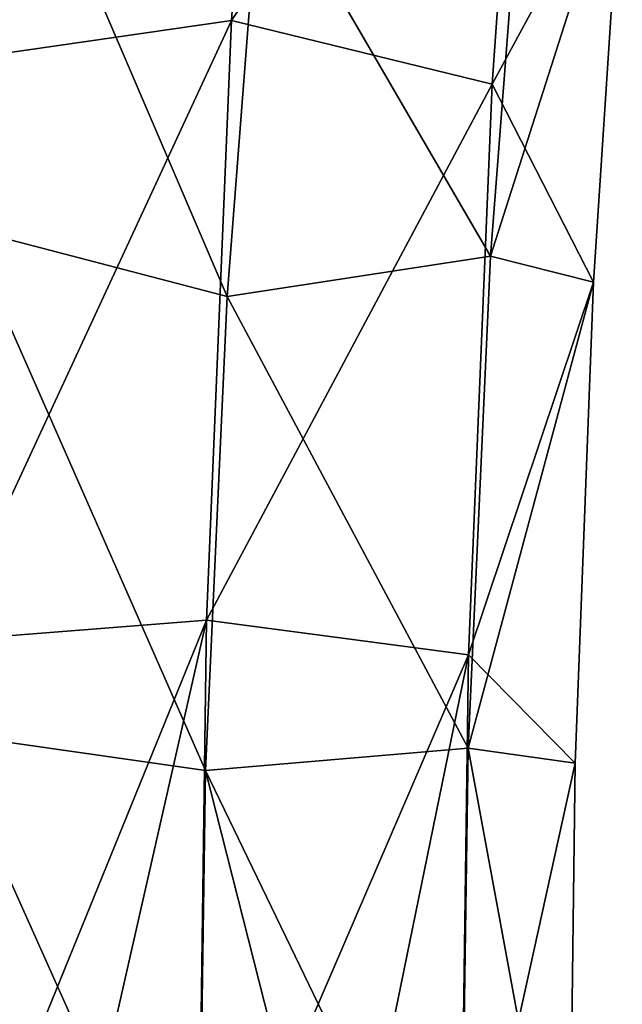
# Model space of a CAD drawing. Header units: millimetres. Extents: x -280 to 280, y 0 to 824.
# Tile 173 of 185: x 225 to 258, y 495 to 549. Entities that reach past the tile are written whole.
import ezdxf

# ---------------------------------------------------------------- set-up
doc = ezdxf.new("R2010")
doc.units = ezdxf.units.MM
doc.header["$LTSCALE"] = 101.851852
doc.layers.add('10', color=7, linetype='CONTINUOUS')
doc.layers.add('11', color=7, linetype='CONTINUOUS')

msp = doc.modelspace()

# ---------------------------------------------------------------- linework, layer by layer
at = {"layer": '10', "linetype": 'Continuous'}
for points in [[(222.534, 537.324, -40.226), (224.435, 562.047, -58.262), (236.589, 533.66, -45.103), (222.534, 537.324, -40.226)], [(236.589, 533.66, -45.103), (224.435, 562.047, -58.262), (238.402, 557.184, -62.265), (236.589, 533.66, -45.103)], [(250.798, 535.841, -39.803), (238.402, 557.184, -62.265), (252.665, 560.117, -57.499), (250.798, 535.841, -39.803)], [(250.798, 535.841, -39.803), (252.665, 560.117, -57.499), (257.908, 558.078, -37.749), (250.798, 535.841, -39.803)], [(256.362, 534.435, -23.155), (250.798, 535.841, -39.803), (257.908, 558.078, -37.749), (256.362, 534.435, -23.155)], [(236.589, 533.66, -45.103), (238.402, 557.184, -62.265), (250.798, 535.841, -39.803), (236.589, 533.66, -45.103)], [(221.298, 510.081, -28.638), (222.534, 537.324, -40.226), (235.426, 508.069, -34.216), (221.298, 510.081, -28.638)], [(235.426, 508.069, -34.216), (222.534, 537.324, -40.226), (236.589, 533.66, -45.103), (235.426, 508.069, -34.216)], [(249.593, 509.269, -28.504), (236.589, 533.66, -45.103), (250.798, 535.841, -39.803), (249.593, 509.269, -28.504)], [(249.593, 509.269, -28.504), (250.798, 535.841, -39.803), (256.362, 534.435, -23.155), (249.593, 509.269, -28.504)], [(255.358, 508.463, -13.707), (249.593, 509.269, -28.504), (256.362, 534.435, -23.155), (255.358, 508.463, -13.707)], [(235.426, 508.069, -34.216), (236.589, 533.66, -45.103), (249.593, 509.269, -28.504), (235.426, 508.069, -34.216)], [(220.858, 479.601, -24.137), (221.298, 510.081, -28.638), (227.354, 479.511, -28.475), (220.858, 479.601, -24.137)], [(227.354, 479.511, -28.475), (221.298, 510.081, -28.638), (235.016, 479.479, -29.993), (227.354, 479.511, -28.475)], [(235.016, 479.479, -29.993), (221.298, 510.081, -28.638), (235.426, 508.069, -34.216), (235.016, 479.479, -29.993)], [(249.165, 479.602, -24.114), (235.426, 508.069, -34.216), (249.593, 509.269, -28.504), (249.165, 479.602, -24.114)], [(249.165, 479.602, -24.114), (249.593, 509.269, -28.504), (255, 479.896, -9.997), (249.165, 479.602, -24.114)], [(255, 479.896, -9.997), (249.593, 509.269, -28.504), (255.358, 508.463, -13.707), (255, 479.896, -9.997)], [(235.016, 479.479, -29.993), (235.426, 508.069, -34.216), (242.676, 479.511, -28.462), (235.016, 479.479, -29.993)], [(242.676, 479.511, -28.462), (235.426, 508.069, -34.216), (249.165, 479.602, -24.114), (242.676, 479.511, -28.462)]]:
    msp.add_3dface(points, dxfattribs=at)
at = {"layer": '11', "linetype": 'Continuous'}
for points in [[(236.821, 548.549, -7.643), (238.827, 577.167, -26.757), (222.62, 546.506, -13.019), (236.821, 548.549, -7.643)], [(222.62, 546.506, -13.019), (238.827, 577.167, -26.757), (224.577, 574.385, -31.65), (222.62, 546.506, -13.019)], [(236.821, 548.549, -7.643), (252.815, 572.539, -30.962), (238.827, 577.167, -26.757), (236.821, 548.549, -7.643)], [(250.889, 545.112, -12.647), (252.815, 572.539, -30.962), (236.821, 548.549, -7.643), (250.889, 545.112, -12.647)], [(250.889, 545.112, -12.647), (257.908, 558.078, -37.749), (252.815, 572.539, -30.962), (250.889, 545.112, -12.647)], [(256.362, 534.435, -23.155), (257.908, 558.078, -37.749), (250.889, 545.112, -12.647), (256.362, 534.435, -23.155)], [(235.476, 516.176, 5.035), (236.821, 548.549, -7.643), (221.311, 515.058, -0.7), (235.476, 516.176, 5.035)], [(221.311, 515.058, -0.7), (236.821, 548.549, -7.643), (222.62, 546.506, -13.019), (221.311, 515.058, -0.7)], [(235.476, 516.176, 5.035), (250.889, 545.112, -12.647), (236.821, 548.549, -7.643), (235.476, 516.176, 5.035)], [(249.608, 514.306, -0.582), (250.889, 545.112, -12.647), (235.476, 516.176, 5.035), (249.608, 514.306, -0.582)], [(249.608, 514.306, -0.582), (256.362, 534.435, -23.155), (250.889, 545.112, -12.647), (249.608, 514.306, -0.582)], [(255.358, 508.463, -13.707), (256.362, 534.435, -23.155), (249.608, 514.306, -0.582), (255.358, 508.463, -13.707)], [(227.324, 480.281, 8.466), (235.476, 516.176, 5.035), (220.835, 480.19, 4.119), (227.324, 480.281, 8.466)], [(220.835, 480.19, 4.119), (235.476, 516.176, 5.035), (221.311, 515.058, -0.7), (220.835, 480.19, 4.119)], [(234.984, 480.312, 9.998), (235.476, 516.176, 5.035), (227.324, 480.281, 8.466), (234.984, 480.312, 9.998)], [(234.984, 480.312, 9.998), (249.608, 514.306, -0.582), (235.476, 516.176, 5.035), (234.984, 480.312, 9.998)], [(242.646, 480.281, 8.479), (249.608, 514.306, -0.582), (234.984, 480.312, 9.998), (242.646, 480.281, 8.479)], [(249.142, 480.19, 4.142), (249.608, 514.306, -0.582), (242.646, 480.281, 8.479), (249.142, 480.19, 4.142)], [(249.142, 480.19, 4.142), (255.358, 508.463, -13.707), (249.608, 514.306, -0.582), (249.142, 480.19, 4.142)], [(255, 479.896, -9.997), (255.358, 508.463, -13.707), (249.142, 480.19, 4.142), (255, 479.896, -9.997)]]:
    msp.add_3dface(points, dxfattribs=at)

doc.saveas('drawing.dxf')
